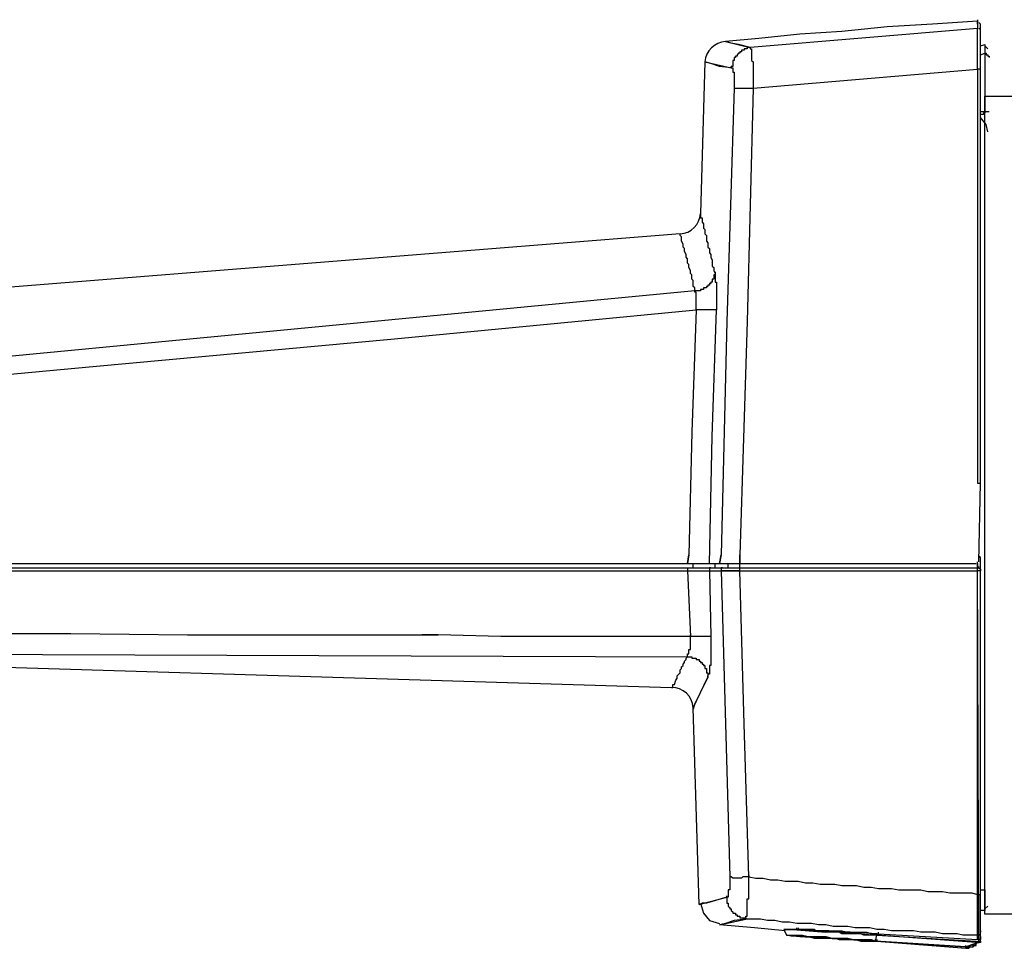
# Model space of a CAD drawing. Header units: inches. Extents: x 19734 to 55198, y -1945 to 10268.
# Tile 45 of 53: x 50052 to 50123, y 384 to 451. Entities that reach past the tile are written whole.
import ezdxf

# ---------------------------------------------------------------- set-up
doc = ezdxf.new("R2010")
doc.units = ezdxf.units.IN
doc.header["$MEASUREMENT"] = 0
doc.layers.add('G-ANNO-SYMB', color=7, linetype='Continuous', lineweight=30)

msp = doc.modelspace()

# ---------------------------------------------------------------- linework, layer by layer
at = {"layer": 'G-ANNO-SYMB'}
for p, q in [((50121.42691, 388.2884), (50121.42691, 386.81218)), ((50121.42691, 386.81218), (50121.11058, 386.81218))]:
    msp.add_line(p, q, dxfattribs=at)
msp.add_lwpolyline([(50120.89969, 451.23873), (50120.89969, 451.13329), (50117.63091, 450.9224), (50114.36213, 450.71151), (50111.09336, 450.39518), (50108.03547, 450.18429), (50105.08302, 449.86796), (50102.6578, 449.65707), (50104.45036, 449.23529), (50103.6068, 449.44618), (50103.07958, 449.55162), (50102.6578, 449.65707, 0.37222943), (50101.18158, 448.18085), (50100.86524, 437.21462), (50100.86524, 436.89829), (50100.97069, 436.89829), (50100.97069, 436.58196), (50101.07613, 436.47651), (50101.07613, 436.16018), (50101.18158, 436.05473), (50101.18158, 435.7384), (50101.28702, 435.63296), (50101.28702, 435.21118), (50101.39247, 435.10573), (50101.39247, 434.7894), (50101.49791, 434.68396), (50101.49791, 434.36762), (50101.60336, 434.26218), (50101.60336, 434.05129), (50101.7088, 433.8404), (50101.7088, 433.41862), (50101.81424, 433.31318), (50101.81424, 433.10229), (50101.91969, 432.8914), (50101.91969, 432.25873), (50102.02513, 432.25873), (50102.02513, 430.25529)], format="xyb", dxfattribs=at)
for points in [[(50121.11058, 447.65362), (50120.89969, 447.65362), (50120.89969, 450.60607), (50104.45036, 449.23529), (50104.23947, 449.23529), (50104.23947, 449.12985), (50104.02858, 449.12985), (50104.02858, 449.0244), (50103.81769, 449.0244), (50103.81769, 448.91896), (50103.71224, 448.91896), (50103.71224, 448.81351), (50103.6068, 448.81351), (50103.50136, 448.70807), (50103.50136, 448.60262), (50103.39591, 448.60262), (50103.39591, 448.49718), (50103.29047, 448.49718), (50103.29047, 448.28629), (50103.18502, 448.28629), (50103.18502, 447.86451), (50103.07958, 447.86451), (50103.07958, 447.75907), (50103.18502, 447.75907), (50103.18502, 447.44273), (50103.29047, 447.44273), (50103.29047, 446.28285), (50104.66124, 446.28285), (50120.89969, 447.65362), (50120.89969, 417.7074), (50121.11058, 417.7074), (50121.11058, 450.9224), (50121.00513, 451.02785)], [(50120.89969, 450.9224), (50120.89969, 451.02785), (50120.89969, 451.13329), (50120.89969, 450.60607)], [(50121.11058, 450.50062), (50121.00513, 450.60607)], [(50104.45036, 449.23529), (50104.45036, 449.12985), (50104.5558, 449.12985), (50104.5558, 448.28629), (50104.66124, 448.18085), (50104.66124, 446.28285), (50104.23947, 429.41173), (50103.71224, 412.54062)], [(50121.11058, 449.34073), (50121.42691, 449.44618), (50121.42691, 444.59573), (50121.42691, 444.49029), (50121.32147, 444.49029), (50121.32147, 444.38485), (50121.11058, 444.38485)], [(50121.11058, 448.70807), (50121.42691, 448.81351), (50121.53236, 448.81351), (50121.53236, 448.70807), (50121.6378, 448.70807), (50121.6378, 448.60262), (50121.74324, 448.60262), (50121.74324, 448.49718)], [(50121.6378, 449.12985), (50121.42691, 449.34073)], [(50103.07958, 447.75907), (50103.07958, 447.86451)], [(50103.29047, 446.28285), (50102.76324, 429.41173), (50102.34147, 412.54062)], [(50121.11058, 444.59573), (50121.42691, 444.59573), (50121.74324, 444.59573)], [(50121.6378, 443.11951), (50121.53236, 443.64673), (50121.11058, 444.17396)], [(50121.11058, 388.2884), (50121.42691, 388.2884), (50121.42691, 443.96307)], [(50101.49791, 411.90796), (50101.7088, 421.08162), (50102.02513, 430.25529), (50100.54891, 430.25529), (50100.54891, 431.52062), (50100.44347, 431.52062), (50100.44347, 431.62607), (50100.44347, 431.83696), (50100.33802, 431.9424), (50100.33802, 432.36418), (50100.23258, 432.46962), (50100.23258, 432.78596), (50100.12713, 432.8914), (50100.12713, 433.10229), (50100.02169, 433.31318), (50100.02169, 433.52407), (50099.91624, 433.62951), (50099.91624, 433.94585), (50099.8108, 434.05129), (50099.8108, 434.26218), (50099.70536, 434.47307), (50099.70536, 434.68396), (50099.59991, 434.7894), (50099.59991, 435.00029), (50099.49447, 435.21118), (50099.49447, 435.52751), (50099.38902, 435.63296), (50099.38902, 435.7384), (50023.67991, 429.72807)], [(50101.91969, 432.99685), (50101.91969, 432.8914), (50101.91969, 432.78596), (50101.81424, 432.78596), (50101.81424, 432.46962), (50101.7088, 432.46962), (50101.7088, 432.25873), (50101.60336, 432.25873), (50101.60336, 432.15329), (50101.49791, 432.15329), (50101.49791, 432.04785), (50101.39247, 432.04785), (50101.39247, 431.9424), (50101.28702, 431.9424), (50101.28702, 431.83696), (50101.07613, 431.83696), (50101.07613, 431.73151), (50100.86524, 431.73151), (50100.86524, 431.62607), (50100.44347, 431.62607), (50013.24091, 423.29596)], [(50013.24091, 423.29596), (50013.24091, 422.24151), (50013.34635, 422.13607), (50013.34635, 422.03062), (50035.06791, 424.13951), (50056.89491, 426.14296), (50078.72191, 428.1464), (50100.54891, 430.25529), (50100.23258, 421.39796), (50100.02169, 412.54062)], [(50121.00513, 412.0134), (50121.11058, 417.7074)], [(50100.02169, 412.54062), (50099.91624, 411.90796), (50100.02169, 412.54062)], [(50102.34147, 412.54062), (50102.23602, 411.90796), (50102.34147, 412.54062)], [(50103.71224, 412.54062), (50103.71224, 411.90796), (50103.71224, 412.54062)], [(49995.84258, 411.90796), (50120.79424, 411.90796)], [(50100.33802, 411.59162), (50100.33802, 411.90796)], [(50101.91969, 411.59162), (50101.91969, 411.90796)], [(50102.86869, 411.59162), (50102.86869, 411.90796)], [(50113.62402, 385.01962), (50113.62402, 385.12507), (50113.72947, 385.12507), (50120.89969, 384.70329), (50120.89969, 385.01962), (50119.84524, 385.01962), (50119.42347, 385.12507), (50118.36902, 385.12507), (50117.8418, 385.23051), (50116.78736, 385.23051), (50116.26013, 385.33596), (50114.67847, 385.33596), (50114.15124, 385.4414), (50113.62402, 385.4414), (50113.0968, 385.54685), (50112.04236, 385.54685), (50111.51513, 385.65229), (50110.46069, 385.65229), (50109.93347, 385.75773), (50109.40624, 385.75773), (50108.87902, 385.86318), (50107.82458, 385.86318), (50107.29736, 385.96862), (50106.77013, 385.96862), (50106.24291, 386.07407), (50105.71569, 386.07407), (50105.18847, 386.17951), (50104.13402, 386.17951), (50104.13402, 386.3904), (50104.23947, 386.3904), (50104.23947, 387.65573), (50104.34491, 387.65573), (50104.34491, 389.2374), (50104.02858, 400.30907), (50103.71224, 411.38073), (50103.71224, 411.59162), (50103.71224, 411.90796)], [(50120.05613, 384.07062), (50120.05613, 384.17607), (50120.16158, 384.17607), (50120.16158, 384.07062), (50120.16158, 384.17607), (50120.58336, 384.17607), (50120.58336, 384.28151), (50120.79424, 384.28151), (50120.79424, 384.38696), (50120.6888, 384.38696), (50120.05613, 384.17607), (50120.05613, 384.07062), (50120.26702, 384.07062), (50120.37247, 384.17607), (50120.58336, 384.17607), (50120.6888, 384.28151), (50120.79424, 384.38696), (50121.00513, 384.59785), (50121.11058, 384.59785), (50121.11058, 384.4924), (50120.89969, 384.4924), (50121.00513, 384.4924), (50121.11058, 384.59785), (50121.11058, 412.32973), (50121.00513, 412.43518)], [(50121.00513, 384.4924), (50120.89969, 412.0134)], [(50120.89969, 411.90796), (50120.89969, 411.59162)], [(50121.11058, 412.32973), (50121.00513, 412.32973)], [(49995.84258, 411.48618), (49995.94802, 411.59162), (50121.00513, 411.59162), (50121.00513, 411.69707)], [(49995.84258, 411.38073), (50120.89969, 411.38073)], [(50099.91624, 411.38073), (50100.12713, 406.63573), (50086.41935, 406.63573), (50081.88524, 406.74118)], [(50099.91624, 411.59162), (50099.91624, 411.38073), (50101.49791, 411.38073), (50101.60336, 406.63573), (50101.60336, 404.52685), (50101.49791, 404.52685), (50101.49791, 403.89418), (50101.39247, 403.89418), (50101.39247, 403.68329)], [(50101.60336, 411.59162), (50101.49791, 411.59162), (50101.49791, 411.38073)], [(50102.44691, 411.59162), (50102.34147, 411.59162), (50102.34147, 411.38073)], [(50103.71224, 411.38073), (50102.34147, 411.38073), (50102.6578, 400.30907), (50102.97413, 389.2374), (50102.97413, 388.2884), (50102.86869, 388.2884), (50102.86869, 387.76118), (50102.76324, 387.76118), (50102.76324, 387.3394), (50102.86869, 387.3394), (50102.86869, 387.12851), (50102.97413, 387.02307), (50102.97413, 386.91762), (50103.07958, 386.91762), (50103.07958, 386.81218), (50103.18502, 386.70673), (50103.18502, 386.60129), (50103.39591, 386.60129), (50103.39591, 386.49585), (50103.50136, 386.49585), (50103.50136, 386.3904), (50103.71224, 386.3904), (50103.71224, 386.28496), (50104.13402, 386.28496), (50104.13402, 386.17951)], [(50104.34491, 389.34285), (50104.34491, 389.2374), (50104.87213, 389.13196), (50105.39936, 389.13196), (50105.92658, 389.02651), (50106.4538, 389.02651), (50106.98102, 388.92107), (50107.93002, 388.92107), (50108.45724, 388.81562), (50108.98447, 388.81562), (50109.51169, 388.71018), (50110.56613, 388.71018), (50111.09336, 388.60473), (50112.1478, 388.60473), (50112.67502, 388.49929), (50113.20224, 388.49929), (50113.72947, 388.39385), (50114.67847, 388.39385), (50115.20569, 388.2884), (50116.78736, 388.2884), (50117.31458, 388.18296), (50118.36902, 388.18296), (50118.89624, 388.07751), (50120.47791, 388.07751), (50120.89969, 387.97207), (50120.89969, 411.38073), (50120.89969, 411.59162), (50121.00513, 411.59162), (50121.11058, 411.48618), (50121.11058, 411.38073), (50120.89969, 411.38073)], [(50013.13547, 406.3194), (50013.13547, 406.00307), (50013.24091, 406.00307), (50013.24091, 405.47585), (50013.24091, 406.3194), (50013.24091, 406.53029), (50013.24091, 407.05751), (50021.67647, 406.95207), (50030.11202, 406.95207), (50038.44213, 406.84662), (50055.31324, 406.84662), (50063.7488, 406.74118), (50080.61991, 406.74118), (50081.88524, 406.74118), (50080.72535, 406.74118)], [(50029.16302, 405.05407), (50098.75636, 402.94518), (50098.8618, 402.94518), (50098.8618, 403.15607), (50098.96724, 403.15607), (50099.07269, 403.4724), (50099.17813, 403.57785), (50099.17813, 403.78873), (50099.28358, 403.89418), (50099.38902, 403.99962), (50099.38902, 404.21051), (50099.49447, 404.31596), (50099.49447, 404.4214), (50099.59991, 404.52685), (50099.59991, 404.63229), (50099.70536, 404.73773), (50099.70536, 404.84318), (50099.8108, 404.94862), (50099.8108, 405.05407), (50099.91624, 405.15951), (50099.91624, 405.3704), (50100.02169, 405.3704), (50100.02169, 405.68673), (50100.12713, 405.68673), (50100.12713, 406.63573)], [(50101.60336, 406.63573), (50100.12713, 406.63573), (50100.12713, 406.74118)], [(50017.03691, 405.47585), (50013.24091, 405.47585), (50099.91624, 405.15951), (50100.23258, 405.15951), (50100.23258, 405.05407), (50100.54891, 405.05407), (50100.54891, 404.94862), (50100.7598, 404.94862), (50100.7598, 404.84318), (50100.86524, 404.84318), (50100.86524, 404.73773), (50100.97069, 404.73773), (50100.97069, 404.63229), (50101.07613, 404.63229), (50101.07613, 404.52685), (50101.18158, 404.52685), (50101.18158, 404.31596), (50101.28702, 404.31596), (50101.28702, 403.99962), (50101.39247, 403.99962), (50101.39247, 403.68329), (50101.39247, 403.78873)], [(50100.7598, 387.23396), (50100.33802, 401.46896), (50101.39247, 403.68329), (50100.97069, 402.83973), (50100.65436, 402.20707), (50100.44347, 401.78529), (50100.33802, 401.36351)], [(50104.34491, 389.2374), (50103.92313, 389.2374), (50103.81769, 389.13196), (50103.18502, 389.13196), (50103.07958, 389.2374), (50102.97413, 389.2374)], [(50102.76324, 387.76118), (50102.76324, 387.86662)], [(50120.89969, 385.01962), (50120.89969, 387.97207), (50121.11058, 387.97207)], [(50100.86524, 387.3394), (50101.07613, 386.60129), (50101.49791, 386.07407), (50102.23602, 385.86318)], [(50121.42691, 386.91762), (50121.6378, 387.12851)], [(50106.98102, 385.33596), (50104.76669, 385.54685), (50102.23602, 385.75773)], [(50106.87558, 385.4414), (50106.98102, 385.4414), (50107.50824, 385.4414), (50106.87558, 385.4414), (50107.08647, 385.01962), (50108.03547, 384.91418), (50108.03547, 385.01962)], [(50107.08647, 385.01962), (50108.24636, 385.01962), (50108.66813, 384.91418), (50109.93347, 384.91418), (50110.35524, 384.80873), (50111.51513, 384.80873), (50111.93691, 384.70329), (50113.20224, 384.70329), (50113.51858, 384.59785), (50113.62402, 384.59785), (50108.03547, 384.91418), (50113.51858, 384.59785), (50113.62402, 385.01962), (50113.62402, 385.12507), (50110.14436, 385.33596), (50109.72258, 385.33596), (50109.19536, 385.33596), (50109.08991, 385.4414), (50107.50824, 385.4414), (50109.93347, 385.23051), (50109.93347, 385.33596), (50113.62402, 385.01962), (50112.67502, 385.01962), (50112.46413, 385.12507), (50111.09336, 385.12507), (50110.88247, 385.23051), (50109.93347, 385.23051)], [(50107.71913, 385.4414), (50107.93002, 385.4414), (50109.93347, 385.33596)], [(50107.82458, 385.4414), (50107.82458, 385.54685)], [(50107.93002, 385.54685), (50107.93002, 385.4414), (50109.08991, 385.4414), (50109.19536, 385.33596), (50110.46069, 385.33596), (50111.09336, 385.33596), (50111.40969, 385.23051), (50112.1478, 385.23051), (50112.35869, 385.23051), (50112.88591, 385.23051), (50113.20224, 385.12507), (50113.72947, 385.12507), (50113.72947, 385.23051)], [(50107.50824, 384.91418), (50107.08647, 385.01962), (50108.03547, 384.91418), (50108.66813, 384.91418), (50109.08991, 384.80873), (50110.56613, 384.80873), (50110.88247, 384.70329), (50112.04236, 384.70329), (50112.46413, 384.59785), (50113.30769, 384.59785)], [(50113.0968, 384.59785), (50113.62402, 384.59785), (50120.05613, 384.07062), (50120.05613, 384.17607), (50120.16158, 384.17607), (50120.6888, 384.38696), (50120.79424, 384.4924), (50120.79424, 384.59785), (50120.79424, 384.4924), (50120.79424, 384.59785), (50120.79424, 384.4924), (50113.62402, 385.01962), (50120.79424, 384.59785)], [(50113.51858, 384.59785), (50113.51858, 384.70329)], [(50121.11058, 384.80873), (50121.11058, 384.91418), (50121.11058, 384.70329), (50120.89969, 384.70329), (50121.00513, 384.80873)], [(50121.00513, 385.01962), (50121.11058, 385.12507)], [(50121.11058, 385.33596), (50121.11058, 385.23051)], [(50121.11058, 384.59785), (50121.11058, 384.70329)], [(50113.51858, 384.59785), (50120.05613, 384.17607), (50113.51858, 384.59785)], [(50120.05613, 384.17607), (50120.05613, 384.28151)], [(50120.89969, 384.4924), (50120.89969, 384.59785)]]:
    msp.add_lwpolyline(points, dxfattribs=at)
for points in [[(50103.07958, 447.75907), (50102.23602, 447.86451), (50101.60336, 448.0754), (50101.18158, 448.18085)], [(50121.42691, 386.53539), (50121.42691, 445.71608), (50178.0374, 445.71608), (50178.23511, 445.65018), (50178.36691, 445.58428), (50178.43281, 445.51837), (50178.56462, 445.38657), (50178.63052, 445.25476), (50178.69642, 445.05705), (50178.69642, 444.79344), (50178.69642, 387.52393), (50178.69642, 387.19441), (50178.63052, 387.06261), (50178.56462, 386.8649), (50178.43281, 386.7331), (50178.36691, 386.66719), (50178.23511, 386.60129), (50178.0374, 386.53539)], [(50101.28702, 387.3394), (50100.97069, 387.3394), (50100.7598, 387.23396), (50102.76324, 387.76118)], [(50102.6578, 385.86318), (50102.23602, 385.75773), (50104.13402, 386.17951), (50103.29047, 386.07407)], [(50107.71913, 385.4414), (50107.50824, 385.4414), (50107.93002, 385.4414)], [(50113.62402, 384.70329), (50113.62402, 384.59785)], [(50121.11058, 384.91418), (50121.11058, 384.80873)], [(50120.79424, 384.4924), (50120.79424, 384.38696)], [(50120.89969, 384.59785), (50120.89969, 384.4924)]]:
    msp.add_lwpolyline(points, close=True, dxfattribs=at)
for centre, radius, start, end in [((50099.27303, 437.33061), 1.59643, 274.1665049, 355.8334951), ((50098.7544, 401.35765), 1.58753, 4.0203425, 89.9295255)]:
    msp.add_arc(centre, radius, start, end, dxfattribs=at)

doc.saveas('drawing.dxf')
